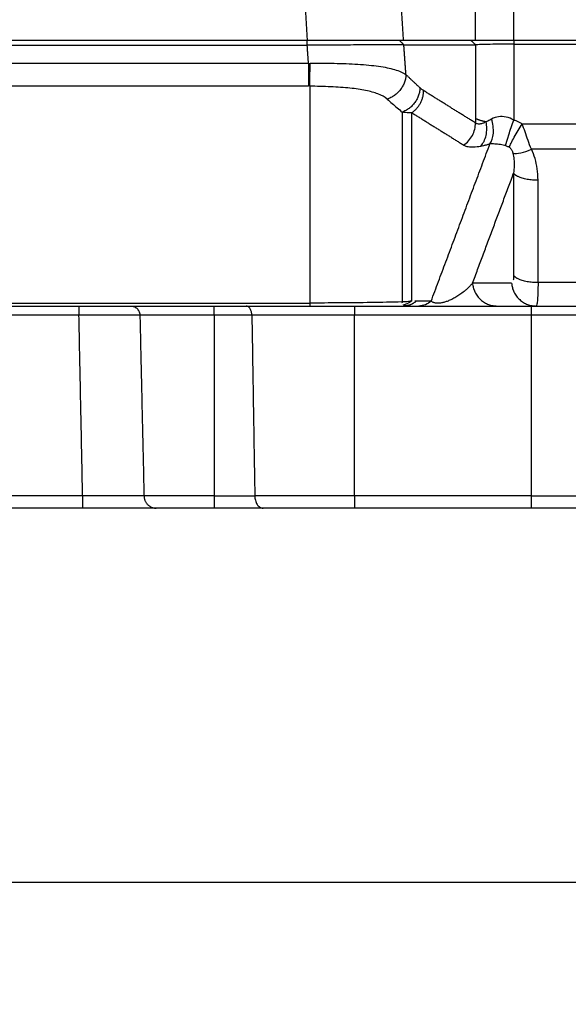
# Model space of a CAD drawing. Header units: millimetres. Extents: x 9946 to 11276, y -3292 to -1962.
# Tile 109 of 170: x 10957 to 11001, y -2381 to -2303. Entities that reach past the tile are written whole.
import ezdxf

# ---------------------------------------------------------------- set-up
doc = ezdxf.new("R2010")
doc.units = ezdxf.units.MM
doc.layers.add('ROXX NEO lite', color=7, linetype='Continuous', true_color=0x000000)
doc.dimstyles.get("Standard").update_dxf_attribs({"dimscale": 10, "dimtxt": 2.5, "dimasz": 3, "dimexe": 1, "dimexo": 0.5, "dimgap": 0.8, "dimtad": 1, "dimtoh": 1, "dimdec": 1, "dimzin": 1, "dimdsep": 46, "dimtxsty": 'Standard', "dimblk": 'OPEN90', "dimcen": 2.5, "dimadec": 1, "dimazin": 1, "dimtfac": 1, "dimtdec": 4, "dimtix": 1, "dimtofl": 0, "dimtmove": 1, "dimatfit": 3, "dimldrblk": 'OPEN90', "dimfxl": 1, "dimtolj": 1, "dimtzin": 1, "dimarcsym": 0})

# ---------------------------------------------------------------- blocks, each defined once
blk = doc.blocks.new('*D2')
at = {"layer": 'Defpoints', "color": 0}
for p in [(10752.196, -2185.885), (11119.696, -2185.885), (11119.696, -2408.445)]:
    blk.add_point(p, dxfattribs=at)
at = {"layer": 'ROXX NEO lite', "color": 0, "lineweight": -2}
for p, q in [((10752.196, -2191.886), (10752.196, -2411.446)), ((11119.696, -2191.886), (11119.696, -2411.446)), ((10758.197, -2408.445), (11113.695, -2408.445))]:
    blk.add_line(p, q, dxfattribs=at)
at = {"layer": 'ROXX NEO lite', "color": 0}
for points in [[(10758.197, -2407.445), (10758.197, -2409.445), (10752.196, -2408.445)], [(11113.695, -2409.445), (11113.695, -2407.445), (11119.696, -2408.445)]]:
    blk.add_solid(points, dxfattribs=at)
at = {"layer": 'ROXX NEO lite', "color": 0, "insert": (10935.946, -2401.544), "char_height": 9.0015, "attachment_point": 5}
blk.add_mtext('\\A1;367.5', dxfattribs=at)
blk = doc.blocks.new('*D13')
at = {"layer": 'Defpoints', "color": 0}
for p in [(10774.841, -2304.762), (11096.835, -2304.762), (11096.835, -2370.993)]:
    blk.add_point(p, dxfattribs=at)
at = {"layer": 'ROXX NEO lite', "color": 0, "lineweight": -2}
for p, q in [((10774.841, -2310.763), (10774.841, -2373.993)), ((11096.835, -2310.763), (11096.835, -2373.993)), ((10780.842, -2370.993), (11090.834, -2370.993))]:
    blk.add_line(p, q, dxfattribs=at)
at = {"layer": 'ROXX NEO lite', "color": 0}
for points in [[(10780.842, -2369.993), (10780.842, -2371.993), (10774.841, -2370.993)], [(11090.834, -2371.993), (11090.834, -2369.993), (11096.835, -2370.993)]]:
    blk.add_solid(points, dxfattribs=at)
at = {"layer": 'ROXX NEO lite', "color": 0, "insert": (10935.838, -2364.092), "char_height": 9.0015, "attachment_point": 5}
blk.add_mtext('\\A1;322.0', dxfattribs=at)

msp = doc.modelspace()

# ---------------------------------------------------------------- linework, layer by layer
at = {"layer": 'ROXX NEO lite', "color": 18, "lineweight": -3, "true_color": 0x000000}
for points, degree in [([(10993.42, -2304.389), (10993.42, -2292.269), (10993.42, -2280.149)], 2), ([(10996.463, -2304.389), (10996.463, -2292.489), (10996.463, -2280.59)], 2), ([(10987.721, -2304.389), (10987.329, -2297.758), (10986.936, -2291.127)], 2), ([(10979.524, -2294.802), (10979.808, -2299.596), (10980.092, -2304.389)], 2), ([(10891.578, -2304.745), (10935.838, -2304.745), (10980.099, -2304.745)], 2), ([(10980.092, -2304.389), (10935.838, -2304.389), (10891.585, -2304.389)], 2), ([(10987.721, -2304.389), (10987.513, -2304.389), (10986.949, -2304.389), (10985.654, -2304.389), (10984.013, -2304.389), (10982.11, -2304.389), (10980.781, -2304.389), (10980.092, -2304.389)], 3), ([(10980.099, -2304.745), (10980.099, -2304.567), (10980.099, -2304.389)], 2), ([(10987.75, -2304.717), (10987.545, -2304.715), (10986.974, -2304.723), (10985.659, -2304.726), (10984.015, -2304.732), (10982.12, -2304.74), (10980.773, -2304.741), (10980.099, -2304.745)], 3), ([(10980.2, -2306.18), (10980.15, -2305.462), (10980.099, -2304.745)], 2), ([(10987.417, -2304.389), (10987.584, -2304.553), (10987.75, -2304.717)], 2), ([(10993.42, -2304.389), (10990.571, -2304.389), (10987.721, -2304.389)], 2), ([(10987.916, -2307.076), (10987.833, -2305.897), (10987.75, -2304.717)], 2), ([(10987.75, -2304.717), (10990.585, -2304.717), (10993.42, -2304.717)], 2), ([(10993.42, -2304.717), (10993.254, -2304.553), (10993.087, -2304.389)], 2), ([(10996.463, -2304.669), (10996.129, -2304.672), (10995.46, -2304.67), (10994.554, -2304.682), (10993.833, -2304.696), (10993.524, -2304.713), (10993.42, -2304.717)], 3), ([(10993.42, -2304.717), (10993.42, -2307.633), (10993.42, -2310.548)], 2), ([(11085.838, -2304.389), (11041.151, -2304.389), (10996.463, -2304.389)], 2), ([(10996.463, -2304.389), (10996.463, -2304.529), (10996.463, -2304.669)], 2), ([(10996.463, -2304.669), (10996.463, -2307.673), (10996.463, -2310.677)], 2), ([(10996.463, -2304.669), (11041.116, -2304.669), (11085.769, -2304.669)], 2), ([(10891.477, -2306.18), (10935.838, -2306.18), (10980.2, -2306.18)], 2), ([(10980.293, -2307.999), (10980.299, -2307.865), (10980.313, -2307.366), (10980.322, -2306.554), (10980.324, -2306.178)], 3), ([(10980.324, -2306.178), (10980.952, -2306.17), (10982.235, -2306.171), (10984.143, -2306.24), (10985.831, -2306.404), (10987.053, -2306.649), (10987.688, -2306.915), (10987.916, -2307.076)], 3), ([(10980.2, -2307.999), (10935.838, -2307.999), (10891.477, -2307.999)], 2), ([(10980.293, -2307.999), (10980.293, -2316.578), (10980.293, -2325.156)], 2), ([(10993.424, -2310.907), (10991.369, -2309.627), (10989.315, -2308.347)], 2), ([(10986.427, -2309.013), (10986.559, -2309.131), (10986.825, -2309.365), (10987.222, -2309.708), (10987.486, -2309.934), (10987.619, -2310.045)], 3), ([(10988.378, -2310.094), (10988.3, -2310.1), (10988.139, -2310.106), (10987.885, -2310.09), (10987.709, -2310.063), (10987.619, -2310.045)], 3), ([(10987.619, -2310.045), (10987.619, -2317.555), (10987.619, -2325.065)], 2), ([(10988.378, -2310.094), (10990.433, -2311.374), (10992.487, -2312.655)], 2), ([(10988.378, -2324.987), (10988.378, -2317.54), (10988.378, -2310.094)], 2), ([(10992.487, -2312.655), (10992.76, -2312.471), (10993.258, -2311.931), (10993.423, -2311.228), (10993.424, -2310.907)], 3), ([(10993.42, -2310.548), (10993.42, -2310.588), (10993.42, -2310.667), (10993.421, -2310.787), (10993.423, -2310.867), (10993.424, -2310.907)], 3), ([(10993.849, -2312.727), (10994.036, -2312.526), (10994.34, -2311.926), (10994.328, -2311.155), (10994.261, -2310.814)], 3), ([(10994.567, -2312.55), (10994.706, -2312.359), (10994.914, -2311.764), (10994.809, -2310.951), (10994.702, -2310.593)], 3), ([(10996.463, -2310.677), (10996.259, -2310.557), (10995.843, -2310.398), (10995.245, -2310.374), (10994.875, -2310.495), (10994.702, -2310.593)], 3), ([(10995.808, -2312.698), (10995.851, -2312.511), (10996.029, -2311.887), (10996.329, -2311.036), (10996.463, -2310.677)], 3), ([(10996.098, -2312.831), (10996.164, -2312.654), (10996.44, -2312.078), (10996.902, -2311.311), (10997.11, -2310.989)], 3), ([(10997.11, -2310.989), (10997.042, -2310.947), (10996.903, -2310.868), (10996.687, -2310.764), (10996.539, -2310.704), (10996.463, -2310.677)], 3), ([(10997.845, -2312.989), (10997.747, -2312.747), (10997.587, -2312.283), (10997.344, -2311.597), (10997.196, -2311.189), (10997.11, -2310.989)], 3), ([(11077.554, -2310.989), (11037.332, -2310.989), (10997.11, -2310.989)], 2), ([(10989.909, -2325.013), (10992.238, -2318.782), (10994.567, -2312.55)], 2), ([(10992.487, -2312.655), (10992.583, -2312.715), (10992.823, -2312.793), (10993.249, -2312.813), (10993.634, -2312.767), (10993.849, -2312.727)], 3), ([(10993.849, -2312.727), (10993.922, -2312.713), (10994.071, -2312.682), (10994.31, -2312.624), (10994.479, -2312.576), (10994.567, -2312.55)], 3), ([(10994.567, -2312.55), (10994.628, -2312.543), (10994.756, -2312.535), (10994.961, -2312.54), (10995.175, -2312.56), (10995.39, -2312.593), (10995.603, -2312.638), (10995.741, -2312.677), (10995.808, -2312.698)], 3), ([(10996.098, -2312.831), (10996.123, -2312.846), (10996.171, -2312.881), (10996.23, -2312.943), (10996.282, -2313.019), (10996.326, -2313.108), (10996.361, -2313.203), (10996.379, -2313.268), (10996.387, -2313.301)], 3), ([(10996.387, -2313.301), (10996.542, -2313.323), (10996.973, -2313.301), (10997.561, -2313.11), (10997.845, -2312.989)], 3), ([(10998.373, -2315.444), (10998.373, -2315.118), (10998.326, -2314.502), (10998.153, -2313.718), (10997.962, -2313.223), (10997.845, -2312.989)], 3), ([(10993.186, -2323.587), (10994.813, -2319.232), (10996.441, -2314.876)], 2), ([(10996.441, -2314.876), (10996.441, -2318.923), (10996.441, -2322.971)], 2), ([(10998.373, -2323.539), (10998.373, -2319.492), (10998.373, -2315.444)], 2), ([(10998.373, -2323.539), (10998.373, -2323.811), (10998.365, -2324.315), (10998.334, -2324.877), (10998.282, -2325.288), (10998.234, -2325.389), (10998.208, -2325.389)], 3), ([(11075.838, -2323.539), (11037.106, -2323.539), (10998.373, -2323.539)], 2), ([(10996.276, -2323.587), (10994.731, -2323.587), (10993.186, -2323.587)], 2), ([(10987.619, -2325.065), (10986.798, -2325.086), (10985.153, -2325.119), (10982.646, -2325.151), (10981.066, -2325.153), (10980.293, -2325.156)], 3), ([(10987.639, -2325.17), (10987.633, -2325.139), (10987.626, -2325.104), (10987.619, -2325.065)], 3), ([(10988.378, -2324.987), (10988.162, -2325.151), (10987.911, -2325.266), (10987.657, -2325.319)], 3), ([(10988.719, -2325.013), (10988.686, -2325.013), (10988.653, -2325.013), (10988.621, -2325.012)], 3), ([(10989.909, -2325.013), (10989.314, -2325.013), (10988.719, -2325.013)], 2), ([(10989.909, -2325.013), (10989.652, -2325.236), (10989.305, -2325.389), (10988.943, -2325.389)], 3), ([(10891.384, -2325.156), (10935.838, -2325.156), (10980.293, -2325.156)], 2), ([(10891.384, -2325.389), (10935.838, -2325.389), (10980.293, -2325.389)], 2), ([(10975.715, -2326.119), (10975.713, -2326.034), (10975.692, -2325.856), (10975.595, -2325.605), (10975.442, -2325.43), (10975.325, -2325.389), (10975.265, -2325.389)], 3), ([(10987.754, -2325.389), (10988.349, -2325.389), (10988.943, -2325.389)], 2), ([(10988.943, -2325.389), (10989.037, -2325.389), (10989.23, -2325.389), (10989.535, -2325.389), (10989.848, -2325.389), (10990.162, -2325.389), (10990.481, -2325.389), (10990.818, -2325.389), (10991.18, -2325.389), (10991.569, -2325.389), (10991.977, -2325.389), (10992.392, -2325.389), (10992.809, -2325.389), (10993.226, -2325.389), (10993.639, -2325.389), (10994.043, -2325.389), (10994.432, -2325.389), (10994.797, -2325.389), (10995.017, -2325.389), (10995.117, -2325.389)], 3), ([(10995.117, -2325.389), (10996.663, -2325.389), (10998.208, -2325.389)], 2), ([(10998.208, -2325.389), (11037.023, -2325.389), (11075.838, -2325.389)], 2), ([(10962.025, -2326.119), (10935.838, -2326.119), (10909.651, -2326.119)], 2), ([(10966.85, -2326.119), (10967.012, -2333.267), (10967.174, -2340.415)], 2), ([(10975.715, -2326.119), (10974.226, -2326.119), (10972.738, -2326.119)], 2), ([(10972.738, -2326.119), (10972.738, -2333.267), (10972.738, -2340.415)], 2), ([(10975.715, -2326.119), (10975.74, -2327.706), (10975.792, -2330.88), (10975.87, -2335.645), (10975.922, -2338.825), (10975.948, -2340.415)], 3), ([(10997.838, -2326.119), (10990.838, -2326.119), (10983.838, -2326.119)], 2), ([(10983.838, -2340.415), (10983.838, -2333.267), (10983.838, -2326.119)], 2), ([(10997.838, -2326.119), (10997.838, -2333.267), (10997.838, -2340.415)], 2), ([(10962.316, -2340.415), (10935.838, -2340.415), (10909.361, -2340.415)], 2), ([(10972.738, -2340.415), (10974.343, -2340.415), (10975.948, -2340.415)], 2), ([(10997.838, -2340.415), (10990.838, -2340.415), (10983.838, -2340.415)], 2)]:
    msp.add_open_spline(points, degree=degree, dxfattribs=at)
for points, knots in [([(10996.463, -2304.389), (10995.681, -2304.389), (10994.483, -2304.389), (10993.657, -2304.389), (10993.42, -2304.389)], [-4.16767, -4.16767, -4.16767, -4.16767, -2.083835, 0, 0, 0, 0]), ([(10986.427, -2309.013), (10986.249, -2308.856), (10985.782, -2308.593), (10984.762, -2308.317), (10983.487, -2308.135), (10981.97, -2308.03), (10980.853, -2308.003), (10980.293, -2307.999)], [0, 0, 0, 0, 1.676914, 3.200542, 4.741161, 6.390935, 8.061409, 8.061409, 8.061409, 8.061409]), ([(10989.315, -2308.347), (10989.285, -2308.328), (10989.223, -2308.285), (10989.127, -2308.211), (10989.063, -2308.155), (10989.03, -2308.124)], [0, 0, 0, 0, 0.2988406, 0.6066637, 0.9236191, 0.9236191, 0.9236191, 0.9236191]), ([(10994.261, -2310.814), (10994.22, -2310.838), (10994.138, -2310.883), (10994.015, -2310.936), (10993.89, -2310.974), (10993.764, -2310.995), (10993.64, -2310.994), (10993.522, -2310.967), (10993.455, -2310.931), (10993.424, -2310.907)], [-1.647846, -1.647846, -1.647846, -1.647846, -1.466029, -1.272247, -1.062881, -0.834351, -0.583178, -0.30607, 0, 0, 0, 0]), ([(10994.702, -2310.593), (10994.651, -2310.622), (10994.544, -2310.676), (10994.42, -2310.757), (10994.268, -2310.782), (10994.261, -2310.814)], [0, 0, 0, 0, 0.2174003, 0.4353441, 0.6545566, 0.6545566, 0.6545566, 0.6545566]), ([(10995.808, -2312.698), (10995.842, -2312.709), (10995.909, -2312.733), (10996.006, -2312.777), (10996.068, -2312.812), (10996.098, -2312.831)], [-0.3218651, -0.3218651, -0.3218651, -0.3218651, -0.2145939, -0.1074736, 0, 0, 0, 0]), ([(10996.387, -2313.301), (10996.425, -2313.456), (10996.476, -2313.783), (10996.491, -2314.313), (10996.464, -2314.682), (10996.441, -2314.876)], [-2.105423, -2.105423, -2.105423, -2.105423, -1.439287, -0.757403, 0, 0, 0, 0]), ([(11077.653, -2312.989), (11065.488, -2312.989), (11041.391, -2312.989), (11014.968, -2312.989), (11000.509, -2312.989), (10997.845, -2312.989)], [-79.808155, -79.808155, -79.808155, -79.808155, -43.956661, -8.105166, 0, 0, 0, 0]), ([(10996.441, -2322.971), (10996.441, -2323.021), (10996.439, -2323.112), (10996.43, -2323.231), (10996.421, -2323.298), (10996.416, -2323.327)], [0, 0, 0, 0, 0.1634107, 0.3112313, 0.4443923, 0.4443923, 0.4443923, 0.4443923]), ([(10993.186, -2323.587), (10993.133, -2323.649), (10993.026, -2323.768), (10992.857, -2323.939), (10992.688, -2324.095), (10992.521, -2324.237), (10992.356, -2324.366), (10992.193, -2324.484), (10992.032, -2324.591), (10991.872, -2324.69), (10991.713, -2324.78), (10991.556, -2324.861), (10991.403, -2324.933), (10991.255, -2324.994), (10991.113, -2325.045), (10990.979, -2325.087), (10990.85, -2325.12), (10990.725, -2325.146), (10990.602, -2325.163), (10990.482, -2325.172), (10990.366, -2325.171), (10990.257, -2325.16), (10990.156, -2325.139), (10990.062, -2325.107), (10989.978, -2325.065), (10989.931, -2325.031), (10989.909, -2325.013)], [-7.834627, -7.834627, -7.834627, -7.834627, -7.170481, -6.556944, -5.994867, -5.480651, -5.008972, -4.574259, -4.170266, -3.791611, -3.436843, -3.108001, -2.806616, -2.53283, -2.28624, -2.064414, -1.861723, -1.670364, -1.483699, -1.298301, -1.112146, -0.921667, -0.720274, -0.50139, -0.261802, 0, 0, 0, 0]), ([(10988.378, -2324.987), (10988.294, -2325.006), (10988.125, -2325.038), (10987.87, -2325.063), (10987.702, -2325.067), (10987.619, -2325.065)], [0, 0, 0, 0, 0.3256432, 0.6512865, 0.9769178, 0.9769178, 0.9769178, 0.9769178]), ([(10980.293, -2325.389), (10981.068, -2325.389), (10982.753, -2325.389), (10985.241, -2325.389), (10986.882, -2325.389), (10987.7, -2325.389), (10987.754, -2325.389)], [0, 0, 0, 0, 2.349557, 5.10099, 7.974769, 8.177291, 8.177291, 8.177291, 8.177291]), ([(10966.85, -2326.119), (10966.736, -2326.118), (10966.398, -2326.116), (10965.594, -2326.114), (10964.549, -2326.114), (10963.333, -2326.116), (10962.462, -2326.118), (10962.025, -2326.119)], [-6.579028, -6.579028, -6.579028, -6.579028, -5.26325, -3.94743, -2.631609, -1.315789, 0, 0, 0, 0]), ([(10962.316, -2340.415), (10962.284, -2338.836), (10962.22, -2335.671), (10962.123, -2330.906), (10962.058, -2327.717), (10962.025, -2326.119)], [-14.303659, -14.303659, -14.303659, -14.303659, -9.535773, -4.767886, 0, 0, 0, 0]), ([(10967.174, -2340.415), (10967.08, -2340.417), (10966.803, -2340.42), (10966.14, -2340.422), (10965.279, -2340.423), (10964.295, -2340.421), (10963.292, -2340.419), (10962.628, -2340.416), (10962.316, -2340.415)], [-6.701908, -6.701908, -6.701908, -6.701908, -5.503103, -4.325905, -3.145118, -2.003892, -0.942841, 0, 0, 0, 0]), ([(10975.948, -2340.415), (10975.95, -2340.53), (10975.979, -2340.768), (10976.115, -2341.102), (10976.332, -2341.332), (10976.513, -2341.389), (10976.609, -2341.389)], [0, 0, 0, 0, 0.43324, 0.866481, 1.299721, 1.732961, 1.732961, 1.732961, 1.732961])]:
    msp.add_open_spline(points, degree=3, knots=knots, dxfattribs=at)
for points, weights in [([(10980.2, -2306.18), (10980.2, -2307.503), (10980.2, -2307.999)], [1, 0.833885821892, 1]), ([(10987.916, -2307.076), (10987.864, -2308.55), (10986.427, -2309.013)], [1, 0.791069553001, 1]), ([(10989.03, -2308.124), (10988.473, -2307.611), (10987.916, -2307.076)], [1, 0.999978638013, 1]), ([(10989.03, -2308.124), (10988.986, -2309.548), (10987.619, -2310.045)], [1, 0.802448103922, 1]), ([(10988.378, -2310.094), (10989.314, -2309.465), (10989.315, -2308.347)], [1, 0.868435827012, 1]), ([(10994.261, -2310.814), (10993.671, -2310.702), (10993.42, -2310.548)], [1, 0.969232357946, 1]), ([(10998.373, -2315.444), (10996.838, -2315.444), (10996.441, -2314.876)], [1, 0.793353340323, 1]), ([(10998.373, -2323.539), (10996.838, -2323.539), (10996.441, -2322.971)], [1, 0.793353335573, 1]), ([(10993.186, -2323.587), (10993.36, -2325.389), (10995.117, -2325.389)], [1, 0.741356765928, 1]), ([(10996.276, -2323.587), (10996.45, -2325.389), (10998.208, -2325.389)], [1, 0.741356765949, 1]), ([(10988.719, -2325.013), (10988.286, -2325.389), (10987.754, -2325.389)], [1, 0.951848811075, 1]), ([(10962.025, -2325.389), (10962.025, -2325.389), (10962.025, -2326.119)], [1, 0.716336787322, 1]), ([(10966.127, -2325.389), (10966.832, -2325.389), (10966.85, -2326.119)], [1, 0.716360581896, 1]), ([(10972.738, -2326.119), (10972.738, -2325.389), (10972.738, -2325.389)], [1, 0.716301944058, 1]), ([(10980.293, -2325.156), (10980.293, -2325.389), (10980.293, -2325.389)], [1, 0.981625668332, 1]), ([(10983.838, -2325.389), (10983.838, -2325.389), (10983.838, -2326.119)], [1, 0.716301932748, 1]), ([(10997.838, -2325.389), (10997.838, -2325.389), (10997.838, -2326.119)], [1, 0.716301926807, 1]), ([(10972.738, -2326.119), (10968.069, -2326.119), (10966.85, -2326.119)], [1, 0.794086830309, 1]), ([(10983.838, -2326.119), (10978.238, -2326.119), (10975.715, -2326.119)], [1, 0.851627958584, 1]), ([(11005.962, -2326.119), (11003.439, -2326.119), (10997.838, -2326.119)], [1, 0.85162796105, 1]), ([(10962.316, -2340.415), (10962.316, -2341.389), (10962.316, -2341.389)], [1, 0.716303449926, 1]), ([(10972.738, -2340.415), (10968.234, -2340.415), (10967.174, -2340.415)], [1, 0.785921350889, 1]), ([(10967.174, -2340.415), (10967.199, -2341.389), (10968.145, -2341.389)], [1, 0.716304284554, 1]), ([(10972.738, -2340.415), (10972.738, -2341.389), (10972.738, -2341.389)], [1, 0.716301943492, 1]), ([(10983.838, -2340.415), (10978.309, -2340.415), (10975.948, -2340.415)], [1, 0.844679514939, 1]), ([(10983.838, -2340.415), (10983.838, -2341.389), (10983.838, -2341.389)], [1, 0.716301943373, 1]), ([(10997.838, -2340.415), (10997.838, -2341.389), (10997.838, -2341.389)], [1, 0.716301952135, 1]), ([(10997.838, -2340.415), (11003.368, -2340.415), (11005.729, -2340.415)], [1, 0.844679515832, 1])]:
    msp.add_rational_spline(points, weights, degree=2, dxfattribs=at)
at = {"layer": 'ROXX NEO lite', "color": 18, "true_color": 0x000000}
for points, degree in [([(10962.316, -2341.389), (10935.838, -2341.389), (10909.361, -2341.389)], 2), ([(10962.316, -2341.389), (10935.838, -2341.389), (10909.361, -2341.389)], 2), ([(10968.145, -2341.389), (10968.016, -2341.389), (10967.629, -2341.389), (10966.667, -2341.389), (10965.405, -2341.389), (10963.914, -2341.389), (10962.864, -2341.389), (10962.316, -2341.389)], 3), ([(10968.145, -2341.389), (10968.016, -2341.389), (10967.629, -2341.389), (10966.667, -2341.389), (10965.405, -2341.389), (10963.914, -2341.389), (10962.864, -2341.389), (10962.316, -2341.389)], 3), ([(10976.609, -2341.389), (10974.674, -2341.389), (10972.738, -2341.389)], 2), ([(10976.609, -2341.389), (10974.674, -2341.389), (10972.738, -2341.389)], 2), ([(10997.838, -2341.389), (10990.838, -2341.389), (10983.838, -2341.389)], 2), ([(10997.838, -2341.389), (10990.838, -2341.389), (10983.838, -2341.389)], 2)]:
    msp.add_open_spline(points, degree=degree, dxfattribs=at)
for points, weights in [([(10972.738, -2341.389), (10969.02, -2341.389), (10968.145, -2341.389)], [1, 0.785921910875, 1]), ([(10972.738, -2341.389), (10969.02, -2341.389), (10968.145, -2341.389)], [1, 0.785921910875, 1]), ([(10983.838, -2341.389), (10978.495, -2341.389), (10976.609, -2341.389)], [1, 0.822441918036, 1]), ([(10983.838, -2341.389), (10978.495, -2341.389), (10976.609, -2341.389)], [1, 0.822441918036, 1]), ([(11005.067, -2341.389), (11003.182, -2341.389), (10997.838, -2341.389)], [1, 0.822441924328, 1]), ([(11005.067, -2341.389), (11003.182, -2341.389), (10997.838, -2341.389)], [1, 0.822441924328, 1])]:
    msp.add_rational_spline(points, weights, degree=2, dxfattribs=at)

# ---------------------------------------------------------------- dimensions: what is measured, and where the dimension line sits
at = {"layer": 'ROXX NEO lite', "color": 5, "true_color": 0x0000ff}
for base, p1, p2, picture, middle in [((11119.696, -2408.445), (10752.196, -2185.885), (11119.696, -2185.885), '*D2', (10935.946, -2401.544)), ((11096.835, -2370.993), (10774.841, -2304.762), (11096.835, -2304.762), '*D13', (10935.838, -2364.092))]:
    dim = msp.add_linear_dim(base=base, p1=p1, p2=p2, dimstyle='Standard', override={"dimscale": 3.0005, "dimtxt": 3, "dimasz": 2, "dimexe": 1, "dimexo": 2, "dimgap": 0.8, "dimtad": 1, "dimtih": 0, "dimtoh": 0, "dimdec": 1, "dimlfac": 1, "dimzin": 1, "dimtxsty": 'Standard', "dimsah": 0, "dimcen": 2.5, "dimadec": 1, "dimazin": 1, "dimtix": 0, "dimtmove": 0, "dimtzin": 1}, dxfattribs=at)
    dim.commit()
    dim.dimension.update_dxf_attribs({"geometry": picture, "text_midpoint": middle})

doc.saveas('drawing.dxf')
